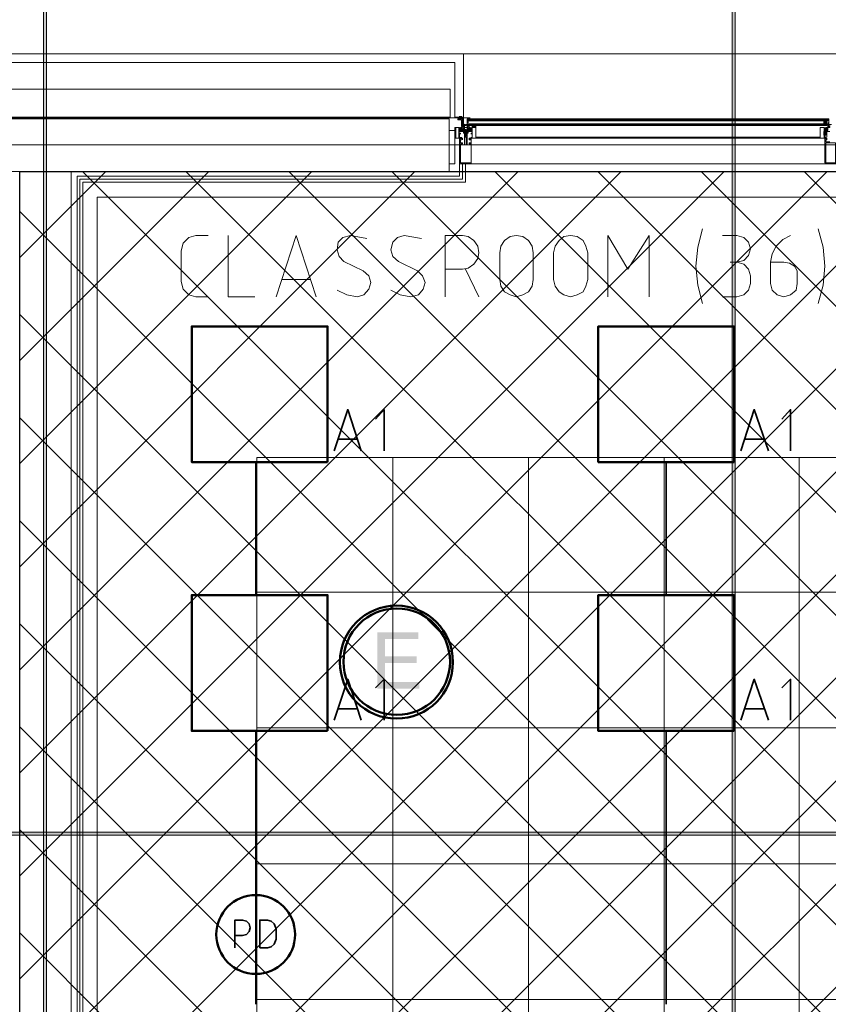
# Model space of a CAD drawing. Header units: millimetres. Extents: x 0.9 to 32.8, y 0.3 to 23.1.
# Tile 96 of 111: x 13.3 to 14.7, y 18.7 to 20.4. Entities that reach past the tile are written whole.
import ezdxf

# ---------------------------------------------------------------- set-up
doc = ezdxf.new("R2010")
doc.units = ezdxf.units.MM
doc.layers.add('PDF_Geometry', color=9, linetype='Continuous', true_color=0x808080)
doc.layers.add('PDF_Solid Fills', color=7, linetype='Continuous')

msp = doc.modelspace()

# ---------------------------------------------------------------- hatches: boundary and pattern name
h = msp.add_hatch()
h.set_pattern_fill('ANSI37', color=256, scale=0.04)
h.paths.add_polyline_path([(13.3406, 20.136), (15.7839, 20.136), (15.7839, 12.9212), (13.3406, 12.9212)])
at = {"layer": 'PDF_Solid Fills', "transparency": 33554559}
msp.add_hatch(color=256, dxfattribs=at).paths.add_polyline_path([(14.0356, 19.3327), (13.9639, 19.3327), (13.9639, 19.2344), (14.0373, 19.2344), (14.0373, 19.246), (13.9773, 19.246), (13.9773, 19.2794), (14.0323, 19.2794), (14.0323, 19.2911), (13.9773, 19.2911), (13.9773, 19.321), (14.0356, 19.321)])
at = {"layer": 'PDF_Solid Fills', "true_color": 0x808080, "transparency": 33554559}
msp.add_hatch(color=8, dxfattribs=at).paths.add_polyline_path([(28.2152, 18.9811), (28.2152, 18.9844), (1.3427, 18.9844), (1.3427, 18.9794), (28.2152, 18.9794)])

# ---------------------------------------------------------------- linework, layer by layer
msp.add_lwpolyline([(13.3406, 20.136), (15.7839, 20.136), (15.7839, 12.9212), (13.3406, 12.9212)], close=True)
at = {"layer": 'PDF_Geometry', "lineweight": 5}
for points in [[(13.3873, 0.43), (13.3873, 22.9375), (13.3873, 22.9143), (13.3823, 22.9143), (13.3823, 22.9375), (13.3823, 0.43)], [(14.5873, 0.4283), (14.5873, 22.9375), (14.5873, 22.9143), (14.5823, 22.9143), (14.5823, 22.9375), (14.5823, 0.4283)]]:
    msp.add_lwpolyline(points, dxfattribs=at)
at = {"layer": 'PDF_Geometry', "lineweight": 18}
for points in [[(14.1256, 20.2293), (10.814, 20.2293), (10.814, 22.6159), (10.4356, 22.6159), (10.4356, 22.606)], [(10.9257, 20.341), (14.1139, 20.341), (14.1139, 20.231), (14.1089, 20.231), (14.1073, 20.231), (14.1073, 20.2277), (14.1089, 20.2277), (14.1139, 20.2277), (14.1139, 20.231)], [(14.1139, 20.341), (15.0539, 20.341)], [(14.1106, 20.2277), (14.1106, 20.2293), (14.1123, 20.2293), (14.1106, 20.2277), (14.1106, 20.2293), (14.1106, 20.231), (14.1123, 20.2293), (14.1123, 20.2277), (14.1123, 20.2293), (14.1123, 20.231), (14.1123, 20.2293), (14.1123, 20.231), (14.1139, 20.2293), (14.1123, 20.231), (14.1139, 20.231), (14.0989, 20.231), (14.0989, 20.326), (10.9107, 20.326)], [(14.1073, 20.2293), (14.1073, 20.2277), (14.1073, 20.2293), (14.1073, 20.2277), (14.1073, 20.2293), (14.1089, 20.2293), (14.1089, 20.2277), (14.1089, 20.2293), (14.1089, 20.2277), (14.1089, 20.2293), (14.1089, 20.231), (14.1089, 20.2293), (14.1089, 20.2277), (14.1106, 20.2277), (14.1106, 20.2293), (14.1106, 20.231), (14.1106, 20.2327), (14.1106, 20.231), (14.1106, 20.2327)], [(14.1073, 20.231), (14.1073, 20.2327)], [(14.1073, 20.231), (14.1073, 20.2293)], [(14.1073, 20.2293), (14.1073, 20.231)], [(14.1073, 20.2293), (14.1073, 20.231)], [(14.1073, 20.2293), (14.1073, 20.231)], [(14.1123, 20.221), (14.1123, 20.2193), (14.1123, 20.2127), (14.1089, 20.2127), (14.1089, 20.211), (14.1123, 20.2093), (14.1106, 20.211), (14.1123, 20.211), (14.1073, 20.2077), (14.1089, 20.211), (14.1106, 20.211), (14.1106, 20.2127)], [(14.1089, 20.2327), (14.1089, 20.231), (14.1089, 20.2293), (14.1089, 20.231), (14.1089, 20.2327), (14.1089, 20.231), (14.1089, 20.2327), (14.1089, 20.231), (14.1089, 20.2293), (14.1089, 20.231), (14.1089, 20.2327), (14.1089, 20.231), (14.1089, 20.2293), (14.1089, 20.2277), (14.1089, 20.2293), (14.1089, 20.231), (14.1106, 20.231), (14.1106, 20.2327), (14.1106, 20.231), (14.1106, 20.2293), (14.1106, 20.231), (14.1106, 20.2327), (14.1106, 20.231), (14.1106, 20.2293), (14.1106, 20.2277), (14.1106, 20.2293), (14.1106, 20.2277), (14.1123, 20.2277), (14.1123, 20.2293), (14.1139, 20.2277), (14.1123, 20.2293), (14.1106, 20.2293), (14.1106, 20.2277), (14.1106, 20.2293), (14.1123, 20.2293), (14.1106, 20.2293), (14.1106, 20.2277), (14.1123, 20.2277)], [(14.1089, 20.2277), (14.1089, 20.2293), (14.1089, 20.2277), (14.1089, 20.2293), (14.1089, 20.2277), (14.1089, 20.2293), (14.1089, 20.231)], [(14.1139, 20.2293), (14.1106, 20.231), (14.1139, 20.2277)], [(14.1123, 20.2227), (14.1123, 20.221), (14.1139, 20.221), (14.1139, 20.226), (14.1123, 20.226), (14.1123, 20.2277), (14.1139, 20.2277), (14.1139, 20.2193), (14.1123, 20.2193), (14.1123, 20.2144), (14.1156, 20.2144), (14.1156, 20.2127), (14.1139, 20.2127), (14.1139, 20.211)], [(14.1123, 20.226), (14.1139, 20.2244), (14.1123, 20.226), (14.1139, 20.2244), (14.1123, 20.226), (14.1139, 20.2227), (14.1123, 20.2244), (14.1139, 20.2227), (14.1123, 20.2244), (14.1139, 20.2227), (14.1139, 20.221), (14.1123, 20.2227), (14.1139, 20.221), (14.1123, 20.2244)], [(14.1123, 20.2227), (14.1123, 20.221), (14.1123, 20.2227)], [(14.1123, 20.221), (14.1123, 20.2193), (14.1123, 20.221)], [(14.1139, 20.2177), (14.1139, 20.2193), (14.1139, 20.2177), (14.1139, 20.216)], [(14.1223, 20.221), (14.1223, 20.2277), (14.1206, 20.2277), (14.1206, 20.2193), (14.1223, 20.2193), (14.1223, 20.2144), (14.1206, 20.2144), (14.1206, 20.2127), (14.1223, 20.2127), (14.1223, 20.211), (14.1289, 20.211), (14.1239, 20.211), (14.1239, 20.206), (14.1273, 20.206), (14.1273, 20.2077), (14.1289, 20.2077), (14.1289, 20.2093), (14.1273, 20.211), (14.1289, 20.2093), (14.1273, 20.2077)], [(14.1206, 20.2193), (14.1206, 20.2177), (14.1223, 20.2177)], [(14.1223, 20.2244), (14.1223, 20.2277), (14.1256, 20.2277)], [(14.1256, 20.211), (14.1256, 20.2127), (14.1239, 20.2127), (14.1239, 20.2193), (14.1223, 20.2193)], [(14.7472, 20.2177), (14.1239, 20.2177)], [(14.7472, 20.2277), (14.1256, 20.2277), (14.7472, 20.2277)], [(14.7472, 20.216), (14.7472, 20.2277), (14.7472, 20.2244), (14.1256, 20.2244)], [(14.7472, 20.226), (14.1256, 20.226)], [(14.7489, 20.221), (14.7506, 20.221), (14.7506, 20.226), (14.7489, 20.226), (14.7489, 20.2277), (14.7506, 20.2277), (14.7506, 20.2193), (14.7489, 20.2193), (14.7489, 20.2144), (14.7523, 20.2144), (14.7523, 20.2127), (14.7489, 20.2127), (14.7489, 20.211), (14.7439, 20.211), (14.7439, 20.2127), (14.7439, 20.211)], [(14.7456, 20.211), (14.7456, 20.2127), (14.7489, 20.2127), (14.7489, 20.2193), (14.7489, 20.2177)], [(14.7489, 20.2244), (14.7489, 20.2277), (14.7472, 20.2277), (14.7472, 20.2244)], [(14.7489, 20.216), (14.7489, 20.2144), (14.7506, 20.2144), (14.7506, 20.216), (14.7506, 20.2177), (14.7506, 20.2193)], [(14.7489, 20.2144), (14.7489, 20.2177), (14.7506, 20.2193), (14.7506, 20.2177), (14.7556, 20.2177), (14.7506, 20.216), (14.7506, 20.2144)], [(14.1123, 20.211), (14.1073, 20.211), (14.1073, 20.2127), (14.0989, 20.2127), (14.0989, 20.1944), (14.1106, 20.1944), (14.1089, 20.1944), (14.1089, 20.196), (14.1089, 20.1944), (14.1073, 20.1944), (14.1073, 20.2027), (14.1089, 20.2027), (14.1089, 20.201), (14.1089, 20.2027), (14.1073, 20.2027)], [(14.1106, 20.211), (14.1123, 20.2077), (14.1089, 20.211), (14.1073, 20.2093), (14.1073, 20.211), (14.1123, 20.211), (14.1123, 20.206), (14.1089, 20.206), (14.1089, 20.2077), (14.1073, 20.2077), (14.1073, 20.2093), (14.1073, 20.2077)], [(14.1123, 20.206), (14.1073, 20.211), (14.1106, 20.206), (14.1089, 20.2077), (14.1073, 20.2093), (14.1073, 20.2077), (14.1089, 20.2077), (14.1089, 20.206), (14.1123, 20.206), (14.1123, 20.2077), (14.1139, 20.2077), (14.1139, 20.206), (14.1156, 20.206), (14.1073, 20.206), (14.1073, 20.2044)], [(14.1123, 20.191), (14.1123, 20.1927), (14.1073, 20.1927), (14.1073, 20.1494), (14.1273, 20.1494), (14.1273, 20.1927), (14.1239, 20.1927), (14.1239, 20.191), (14.1273, 20.191), (14.1273, 20.186), (14.1239, 20.186), (14.1239, 20.1844), (14.1273, 20.1844), (14.1273, 20.1827), (14.1206, 20.1827), (14.1206, 20.201), (14.1206, 20.2044), (14.1189, 20.2044), (14.1189, 20.1977), (14.1173, 20.196), (14.1173, 20.1977), (14.1173, 20.2027), (14.1156, 20.2027), (14.1156, 20.2044), (14.1156, 20.1827), (14.1089, 20.1827), (14.1089, 20.1844), (14.1123, 20.1844), (14.1123, 20.186), (14.1089, 20.186), (14.1089, 20.191), (14.1106, 20.191)], [(14.1123, 20.2093), (14.1089, 20.206), (14.1123, 20.211), (14.1089, 20.2077), (14.1089, 20.206)], [(14.1106, 20.2077), (14.1106, 20.206), (14.1123, 20.2077)], [(14.1139, 20.2144), (14.1139, 20.216), (14.1139, 20.2144)], [(14.1223, 20.2077), (14.1223, 20.206), (14.1223, 20.2044), (14.1206, 20.2044), (14.1206, 20.206), (14.1206, 20.2044), (14.1156, 20.2044), (14.1156, 20.206), (14.1139, 20.206), (14.1139, 20.2044), (14.1139, 20.206), (14.1139, 20.2027), (14.1156, 20.2027), (14.1156, 20.2044), (14.1156, 20.2027), (14.1189, 20.2027), (14.1189, 20.2044), (14.1206, 20.2044), (14.1206, 20.2027), (14.1223, 20.2027), (14.1223, 20.206), (14.1206, 20.206), (14.1223, 20.206), (14.1223, 20.2044), (14.1206, 20.2044), (14.1206, 20.206)], [(14.1156, 20.206), (14.1156, 20.2077), (14.1156, 20.206), (14.1139, 20.2044), (14.1139, 20.206), (14.1139, 20.2077)], [(14.1189, 20.206), (14.1189, 20.2044), (14.1189, 20.2027), (14.1189, 20.2044), (14.1206, 20.2044), (14.1189, 20.2027), (14.1173, 20.2027), (14.1173, 20.2044), (14.1156, 20.2044), (14.1156, 20.2027), (14.1156, 20.2044), (14.1173, 20.2044), (14.1139, 20.2027), (14.1156, 20.2044), (14.1139, 20.2027)], [(14.1139, 20.206), (14.1156, 20.2027), (14.1139, 20.2044), (14.1139, 20.2027), (14.1139, 20.2044)], [(14.1173, 20.2027), (14.1156, 20.2027), (14.1173, 20.2027), (14.1156, 20.2044), (14.1139, 20.2044), (14.1156, 20.2044)], [(14.1206, 20.2127), (14.1156, 20.2127), (14.1156, 20.216)], [(14.1156, 20.2093), (14.1189, 20.2093)], [(14.1206, 20.2044), (14.1189, 20.2044), (14.1189, 20.2027), (14.1189, 20.2044), (14.1173, 20.2044), (14.1156, 20.2044), (14.1173, 20.2044), (14.1173, 20.206), (14.1173, 20.2044), (14.1173, 20.2027), (14.1189, 20.2027), (14.1189, 20.2044), (14.1173, 20.2044)], [(14.1223, 20.216), (14.1206, 20.216)], [(14.1289, 20.2044), (14.1289, 20.206), (14.1206, 20.206), (14.1223, 20.206), (14.1223, 20.2077), (14.1239, 20.2077), (14.1239, 20.206), (14.1273, 20.206), (14.1273, 20.2077), (14.1289, 20.2077), (14.1289, 20.2093), (14.1273, 20.2077), (14.1256, 20.206), (14.1256, 20.2077)], [(14.1223, 20.2027), (14.1223, 20.2044), (14.1206, 20.2027), (14.1223, 20.2044), (14.1206, 20.2027), (14.1206, 20.2044), (14.1223, 20.2044)], [(14.1206, 20.2044), (14.1223, 20.2027), (14.1206, 20.2044)], [(14.1289, 20.2027), (14.1273, 20.2027), (14.1273, 20.201), (14.1273, 20.2027), (14.1289, 20.2027), (14.1289, 20.1944), (14.1273, 20.1944), (14.1273, 20.196), (14.1273, 20.1944), (14.1256, 20.1944), (14.1356, 20.1944), (14.1356, 20.2127), (14.1289, 20.2127), (14.1289, 20.211), (14.1239, 20.206), (14.1273, 20.211), (14.1239, 20.2077), (14.1256, 20.211), (14.1256, 20.2127)], [(14.1239, 20.211), (14.1239, 20.2127)], [(14.1273, 20.206), (14.1239, 20.211), (14.1273, 20.2077), (14.1239, 20.211), (14.1256, 20.211), (14.1289, 20.2077)], [(14.1239, 20.2093), (14.1256, 20.211), (14.1239, 20.2093)], [(14.1239, 20.2093), (14.1256, 20.206), (14.1239, 20.2077), (14.1239, 20.206)], [(14.1273, 20.211), (14.1273, 20.2127)], [(14.1289, 20.216), (14.1306, 20.2127), (14.1289, 20.2144), (14.1289, 20.2127), (14.1289, 20.2144)], [(14.1356, 20.216), (14.1356, 20.2127), (14.1356, 20.216)], [(14.1356, 20.216), (14.1356, 20.2127), (14.1356, 20.216), (14.1356, 20.2127)], [(14.7523, 20.206), (14.7439, 20.206), (14.7439, 20.2027), (14.7456, 20.2027), (14.7456, 20.201), (14.7439, 20.201), (14.7439, 20.2027), (14.7439, 20.1944), (14.7439, 20.196), (14.7456, 20.196), (14.7456, 20.1944), (14.7472, 20.1944), (14.7356, 20.1944), (14.7356, 20.2127), (14.7423, 20.2127)], [(14.7489, 20.211), (14.7472, 20.211), (14.7489, 20.2093), (14.7456, 20.211), (14.7439, 20.2093), (14.7439, 20.211), (14.7489, 20.211), (14.7489, 20.2077), (14.7472, 20.2077), (14.7472, 20.206), (14.7456, 20.206), (14.7456, 20.2077), (14.7439, 20.2077), (14.7439, 20.2093), (14.7439, 20.2077)], [(14.7489, 20.2093), (14.7456, 20.206), (14.7489, 20.211), (14.7456, 20.2077), (14.7456, 20.206), (14.7456, 20.2077), (14.7439, 20.2093), (14.7439, 20.2077), (14.7456, 20.2077), (14.7456, 20.206), (14.7472, 20.206), (14.7472, 20.2077), (14.7489, 20.2077)], [(14.7472, 20.206), (14.7439, 20.211), (14.7472, 20.206)], [(14.7472, 20.2077), (14.7456, 20.211), (14.7489, 20.2077), (14.7472, 20.2077), (14.7472, 20.206), (14.7472, 20.2077), (14.7472, 20.196)], [(28.2152, 20.1827), (1.3427, 20.1827)], [(14.1089, 20.1944), (14.1089, 20.1927), (14.1089, 20.1944), (14.1089, 20.1927), (14.1106, 20.1944), (14.1089, 20.1927), (14.1106, 20.1944), (14.1106, 20.1927), (14.1123, 20.1944), (14.1123, 20.1927), (14.1106, 20.1944), (14.1106, 20.1927), (14.1106, 20.1944), (14.1106, 20.196)], [(14.1106, 20.1927), (14.1089, 20.1944), (14.1106, 20.1927)], [(14.7472, 20.1944), (14.7472, 20.1927), (14.7456, 20.1944), (14.7472, 20.1927), (14.7456, 20.1944), (14.7472, 20.1944), (14.7472, 20.1927), (14.7456, 20.1927), (14.7439, 20.1927), (14.7439, 20.1944), (14.1273, 20.1944), (14.1273, 20.1927), (14.1256, 20.1927), (14.1273, 20.1944), (14.1256, 20.1927), (14.1239, 20.1927), (14.1239, 20.1944), (14.1256, 20.1927), (14.1239, 20.1944), (14.1239, 20.1927), (14.1256, 20.1944), (14.1239, 20.1927), (14.1256, 20.1944), (14.1273, 20.1927), (14.1256, 20.1944), (14.1273, 20.1927), (14.1273, 20.1944)], [(14.1239, 20.1927), (14.1256, 20.1927)], [(14.7356, 20.196), (14.1356, 20.196)], [(14.7456, 20.1927), (14.7456, 20.1944), (14.7456, 20.1927), (14.7439, 20.1944), (14.7439, 20.1927), (14.7439, 20.1944)], [(14.7472, 20.1927), (14.7472, 20.1944), (14.7456, 20.1927), (14.7472, 20.1944), (14.7456, 20.1927), (14.7456, 20.1944), (14.7439, 20.1927), (14.7456, 20.1944)], [(14.7639, 20.151), (14.7439, 20.151), (14.7439, 20.1927), (14.7456, 20.1927), (14.7439, 20.1927), (14.7472, 20.1927), (14.7472, 20.191), (14.7456, 20.191), (14.7456, 20.1877), (14.7523, 20.1877)], [(14.7472, 20.1944), (14.7472, 20.1927), (14.7472, 20.1944)], [(13.4406, 16.7811), (13.4406, 20.1277), (14.1073, 20.1277), (14.1073, 20.1494)], [(13.4456, 16.7811), (13.4456, 20.1227), (14.1123, 20.1227), (14.1123, 20.1494)], [(13.4506, 16.7811), (13.4506, 20.1177), (14.1173, 20.1177), (14.1173, 20.1494), (15.0489, 20.1494), (15.0489, 20.1177), (15.7222, 20.1177)], [(14.5306, 20.036), (14.5223, 20.0044), (14.5189, 19.971), (14.5223, 19.9377), (14.5306, 19.906)], [(14.7323, 19.906), (14.7406, 19.9377), (14.7439, 19.971), (14.7406, 20.0044), (14.7323, 20.036)], [(13.6689, 19.9177), (13.6473, 19.9177), (13.6356, 19.921), (13.6256, 19.931), (13.6223, 19.9444), (13.6223, 19.9977), (13.6256, 20.011), (13.6356, 20.021), (13.6473, 20.0244), (13.6689, 20.0244)], [(13.704, 20.0244), (13.704, 19.9177), (13.7506, 19.9177)], [(13.7873, 19.9177), (13.8223, 20.0244), (13.8573, 19.9177)], [(13.9456, 20.0194), (13.9173, 20.0244), (13.904, 20.021), (13.8956, 20.0127), (13.894, 19.9994), (13.8973, 19.9877), (13.9056, 19.9794), (13.9389, 19.9627), (13.9489, 19.9544), (13.9523, 19.9427), (13.9489, 19.931), (13.9406, 19.921), (13.9289, 19.9177), (13.9106, 19.921), (13.894, 19.9294)], [(14.0406, 20.0194), (14.0106, 20.0244), (13.9989, 20.021), (13.9906, 20.0127), (13.9873, 19.9994), (13.9906, 19.9877), (14.0006, 19.9794), (14.0339, 19.9627), (14.0423, 19.9544), (14.0473, 19.9427), (14.0439, 19.931), (14.0356, 19.921), (14.0223, 19.9177), (14.0039, 19.921), (13.9873, 19.9294)], [(14.0823, 19.9177), (14.0823, 20.0244), (14.1123, 20.0244), (14.1223, 20.0227), (14.1323, 20.016), (14.1389, 20.006), (14.1406, 19.9944), (14.1389, 19.9844), (14.1323, 19.9744), (14.1223, 19.9677), (14.1123, 19.966), (14.0823, 19.966)], [(14.3656, 19.9177), (14.3656, 20.0244), (14.4006, 19.966), (14.4373, 20.0244), (14.4373, 19.9177)], [(14.5656, 20.0244), (14.5906, 20.0244), (14.6023, 20.021), (14.6106, 20.0127), (14.6139, 20.001), (14.6106, 19.9894), (14.6023, 19.981), (14.5906, 19.9777), (14.5789, 19.9777)], [(14.6839, 20.0244), (14.6706, 20.0177), (14.6589, 20.006), (14.6522, 19.9927), (14.6489, 19.9777), (14.6489, 19.941), (14.6522, 19.9294), (14.6606, 19.921), (14.6723, 19.9177), (14.6839, 19.921), (14.6939, 19.9294), (14.6956, 19.941), (14.6956, 19.9627), (14.6906, 19.971), (14.6823, 19.976), (14.6723, 19.9777), (14.6489, 19.9777)], [(14.5656, 19.9177), (14.5906, 19.9177), (14.6023, 19.921), (14.6106, 19.9294), (14.6139, 19.941), (14.6139, 19.9544), (14.6106, 19.966), (14.6023, 19.9744), (14.5906, 19.9777)], [(14.1173, 19.966), (14.1406, 19.9177)], [(13.8473, 19.9477), (13.7973, 19.9477)]]:
    msp.add_lwpolyline(points, dxfattribs=at)
for points in [[(14.0906, 20.231), (14.0906, 20.2793), (10.8157, 20.2793), (10.8157, 20.231)], [(6.1358, 13.0229), (6.1358, 20.2277), (14.0889, 20.2277), (14.0889, 20.136), (13.4306, 20.136), (13.4306, 13.9546), (13.3406, 13.9546), (13.3406, 20.136), (6.2258, 20.136), (6.2258, 13.0229), (6.1358, 13.0229), (6.8709, 13.0229), (6.8709, 12.9329), (6.1358, 12.9329)], [(14.1123, 20.2277), (14.1039, 20.2277), (14.1039, 20.226), (14.1106, 20.226), (14.1106, 20.2144), (14.1123, 20.2144)], [(14.1073, 20.231), (14.1073, 20.2293), (14.1073, 20.231), (14.1073, 20.2327), (14.1073, 20.231), (14.1089, 20.231), (14.1106, 20.231), (14.1123, 20.231), (14.1123, 20.2277), (14.1106, 20.2277), (14.1089, 20.2277), (14.1073, 20.2277), (14.1073, 20.2293), (14.1073, 20.2277), (14.1073, 20.2293)], [(14.1073, 20.231), (14.1073, 20.2293), (14.1089, 20.2293), (14.1073, 20.2293)], [(14.1106, 20.2293), (14.1089, 20.2293), (14.1106, 20.2293), (14.1106, 20.231)], [(14.1123, 20.226), (14.1123, 20.2277)], [(14.1139, 20.2144), (14.1123, 20.2144), (14.1123, 20.2193), (14.1139, 20.2193), (14.1156, 20.2177), (14.1189, 20.216), (14.1156, 20.216)], [(14.1139, 20.2277), (14.1139, 20.226)], [(14.1139, 20.2277), (14.1139, 20.226)], [(14.1223, 20.2144), (14.1206, 20.2144), (14.1206, 20.216), (14.1223, 20.216), (14.1223, 20.2144), (14.1223, 20.2193), (14.1206, 20.2193), (14.1206, 20.2177), (14.1173, 20.2177), (14.1206, 20.216), (14.1206, 20.2144)], [(14.1256, 20.2244), (14.1239, 20.226), (14.1223, 20.226), (14.1223, 20.2244)], [(14.1239, 20.2193), (14.7472, 20.2193)], [(14.7456, 20.2193), (14.7456, 20.2243), (14.7422, 20.2243), (14.7422, 20.2193)], [(14.7439, 20.2193), (14.7439, 20.2243), (14.7423, 20.2243), (14.7423, 20.2193)], [(14.7456, 20.2193), (14.7456, 20.2244), (14.7456, 20.2193), (14.7456, 20.2244)], [(14.7489, 20.2244), (14.7489, 20.226), (14.7472, 20.226), (14.7472, 20.2244)], [(14.0989, 20.1494), (14.0989, 20.2077), (14.0889, 20.2077), (14.0889, 20.1494)], [(14.1056, 20.196), (14.1056, 20.1944), (14.1006, 20.1944), (14.1006, 20.2127), (14.1056, 20.2127)], [(14.1189, 20.2077), (14.1156, 20.2077), (14.1156, 20.2127), (14.1139, 20.2127), (14.1139, 20.206), (14.1189, 20.206)], [(14.1206, 20.2127), (14.1206, 20.2077), (14.1156, 20.2077), (14.1156, 20.206), (14.1223, 20.206), (14.1223, 20.2127)], [(14.1189, 20.2077), (14.1189, 20.2093), (14.1156, 20.2093), (14.1156, 20.2077)], [(14.1156, 20.2027), (14.1173, 20.2044), (14.1189, 20.2044), (14.1173, 20.2044)], [(14.1189, 20.2027), (14.1189, 20.2044), (14.1173, 20.2044), (14.1173, 20.2027)], [(14.1206, 20.2027), (14.1189, 20.2044), (14.1206, 20.2044)], [(14.1206, 20.2077), (14.1206, 20.206)], [(14.1239, 20.216), (14.7472, 20.216)], [(14.1306, 20.2127), (14.1306, 20.216), (14.1289, 20.216), (14.1289, 20.2127)], [(14.1306, 20.2144), (14.1306, 20.2127), (14.1306, 20.2144), (14.1289, 20.2127), (14.1289, 20.2144), (14.1289, 20.216), (14.1289, 20.2144), (14.1306, 20.216), (14.1289, 20.2127), (14.1306, 20.216), (14.1306, 20.2144), (14.1289, 20.216)], [(14.1289, 20.196), (14.1289, 20.1944), (14.1356, 20.1944), (14.1356, 20.2127), (14.1289, 20.2127)], [(14.1323, 20.216), (14.1323, 20.2127), (14.1323, 20.216), (14.1323, 20.2127)], [(14.1339, 20.216), (14.1339, 20.2127), (14.1339, 20.216), (14.1339, 20.2127)], [(14.7423, 20.196), (14.7423, 20.1944), (14.7356, 20.1944), (14.7356, 20.2127), (14.7423, 20.2127)], [(14.7456, 20.1994), (14.7456, 20.206), (14.7422, 20.206), (14.7422, 20.1994)], [(14.7439, 20.201), (14.7439, 20.2044), (14.7423, 20.2044), (14.7423, 20.201)], [(14.7439, 20.2077), (14.7472, 20.211), (14.7456, 20.211)], [(14.7456, 20.201), (14.7456, 20.206), (14.7456, 20.201), (14.7456, 20.206)], [(14.1106, 20.1927), (14.1073, 20.1927), (14.1073, 20.1944), (14.1123, 20.1944), (14.1123, 20.1927)], [(14.1073, 20.1944), (14.1089, 20.1927), (14.1089, 20.1944)], [(14.1273, 20.151), (14.1273, 20.1827), (14.1089, 20.1827), (14.1089, 20.151)], [(14.1189, 20.1827), (14.1189, 20.196), (14.1156, 20.196), (14.1156, 20.1827)], [(14.1256, 20.1927), (14.1239, 20.1927), (14.1239, 20.1944), (14.1273, 20.1944), (14.1273, 20.1927)], [(14.7623, 20.151), (14.7623, 20.186), (14.7456, 20.186), (14.7456, 20.151)], [(14.2356, 19.9477), (14.2339, 19.936), (14.2273, 19.926), (14.2173, 19.921), (14.2056, 19.9177), (14.1956, 19.921), (14.1856, 19.926), (14.1789, 19.936), (14.1773, 19.9477), (14.1773, 19.9944), (14.1789, 20.006), (14.1856, 20.016), (14.1956, 20.0227), (14.2056, 20.0244), (14.2173, 20.0227), (14.2273, 20.016), (14.2339, 20.006), (14.2356, 19.9944)], [(14.3306, 19.9477), (14.3273, 19.936), (14.3223, 19.926), (14.3123, 19.921), (14.3006, 19.9177), (14.2889, 19.921), (14.2806, 19.926), (14.2739, 19.936), (14.2706, 19.9477), (14.2706, 19.9944), (14.2739, 20.006), (14.2806, 20.016), (14.2889, 20.0227), (14.3006, 20.0244), (14.3123, 20.0227), (14.3223, 20.016), (14.3273, 20.006), (14.3306, 19.9944)]]:
    msp.add_lwpolyline(points, close=True, dxfattribs=at)
at = {"layer": 'PDF_Geometry', "color": 7, "lineweight": 35}
for points in [[(14.1223, 20.226), (14.1223, 20.2277), (14.1223, 20.2293)], [(14.1256, 20.2277), (14.1239, 20.226), (14.1256, 20.226), (14.1239, 20.226), (14.1239, 20.2277), (14.1223, 20.226), (14.1239, 20.2277)], [(14.1256, 20.226), (14.1256, 20.2244)], [(14.7489, 20.226), (14.7472, 20.2277), (14.7489, 20.226), (14.7489, 20.2277)], [(14.7472, 20.2277), (14.7472, 20.226), (14.7472, 20.2244)], [(13.8889, 19.6494), (13.9123, 19.721), (13.9356, 19.6494)], [(13.9756, 19.6494), (13.9756, 19.721), (13.9606, 19.7044)], [(14.5973, 19.6494), (14.6206, 19.721), (14.6456, 19.6494)], [(14.6839, 19.6494), (14.6839, 19.721), (14.6689, 19.7044)], [(13.9289, 19.6694), (13.8956, 19.6694)], [(14.6373, 19.6694), (14.6039, 19.6694)], [(13.7523, 19.3977), (13.7523, 19.6294)], [(14.4673, 19.6294), (14.4673, 19.3977)], [(13.8889, 19.1794), (13.9123, 19.2511), (13.9356, 19.1794)], [(13.9756, 19.1794), (13.9756, 19.2511), (13.9606, 19.2361)], [(14.5973, 19.1794), (14.6206, 19.2511), (14.6456, 19.1794)], [(14.6839, 19.1794), (14.6839, 19.2511), (14.6689, 19.2361)], [(13.9289, 19.1994), (13.8956, 19.1994)], [(14.6373, 19.1994), (14.6039, 19.1994)], [(13.7523, 18.6844), (13.7523, 19.161)], [(14.4673, 19.161), (14.4673, 18.6844)], [(13.7156, 18.7827), (13.7156, 18.8311), (13.729, 18.8311), (13.7356, 18.8294), (13.7406, 18.8244), (13.7423, 18.8177), (13.7406, 18.8111), (13.7356, 18.8061), (13.729, 18.8044), (13.7156, 18.8044)]]:
    msp.add_lwpolyline(points, dxfattribs=at)
at = {"layer": 'PDF_Geometry', "color": 254, "lineweight": 18, "true_color": 0xdcdcdc}
for points in [[(15.6872, 16.7761), (15.6872, 20.091), (13.4756, 20.091), (13.4756, 16.7761)], [(15.4089, 17.0395), (15.4089, 19.6377), (13.7539, 19.6377), (13.7539, 17.0395)]]:
    msp.add_lwpolyline(points, close=True, dxfattribs=at)
at = {"layer": 'PDF_Geometry', "color": 3, "lineweight": 50}
for points in [[(13.8773, 19.6294), (13.8773, 19.866), (13.6406, 19.866), (13.6406, 19.6294)], [(14.5856, 19.6294), (14.5856, 19.866), (14.3489, 19.866), (14.3489, 19.6294)], [(13.8773, 19.161), (13.8773, 19.3977), (13.6406, 19.3977), (13.6406, 19.161)], [(14.5856, 19.161), (14.5856, 19.3977), (14.3489, 19.3977), (14.3489, 19.161)]]:
    msp.add_lwpolyline(points, close=True, dxfattribs=at)
at = {"layer": 'PDF_Geometry', "color": 254, "lineweight": 18, "true_color": 0xdcdcdc}
for points in [[(13.9906, 17.0395), (13.9906, 19.6377)], [(14.2273, 17.0395), (14.2273, 19.6377)], [(14.4639, 17.0395), (14.4639, 19.6377)], [(14.6989, 17.0395), (14.6989, 19.6377)], [(13.7539, 19.4027), (15.4089, 19.4027)], [(13.7539, 19.1661), (15.4089, 19.1661)], [(13.7539, 18.9294), (15.4089, 18.9294)], [(13.7539, 18.6927), (15.4089, 18.6927)]]:
    msp.add_lwpolyline(points, dxfattribs=at)
at = {"layer": 'PDF_Geometry', "lineweight": 5}
msp.add_lwpolyline([(28.2152, 18.9811), (28.2152, 18.9844), (1.3427, 18.9844), (1.3427, 18.9794), (28.2152, 18.9794)], close=True, dxfattribs=at)
at = {"layer": 'PDF_Geometry', "color": 7, "lineweight": 35}
msp.add_lwpolyline([(13.7589, 18.7827), (13.7723, 18.7827), (13.779, 18.7844), (13.7839, 18.7894), (13.7873, 18.7977), (13.7873, 18.8161), (13.7839, 18.8244), (13.779, 18.8294), (13.7723, 18.8311), (13.7589, 18.8311)], close=True, dxfattribs=at)
at = {"layer": 'PDF_Geometry', "color": 4, "lineweight": 50}
for centre, radius in [((13.9971, 19.2809), 0.0985), ((13.9978, 19.2816), 0.0928)]:
    msp.add_circle(centre, radius, dxfattribs=at)
at = {"layer": 'PDF_Geometry', "color": 3, "lineweight": 50}
msp.add_circle((13.7519, 18.8061), 0.0687, dxfattribs=at)
at = {"layer": 'PDF_Solid Fills', "color": 8, "lineweight": 5, "true_color": 0x808080, "transparency": 33554559}
for points in [[(13.3873, 0.43), (13.3873, 22.9376), (13.3823, 0.43), (13.3823, 22.9376)], [(14.5873, 0.4283), (14.5873, 22.9376), (14.5823, 0.4283), (14.5823, 22.9376)]]:
    msp.add_solid(points, dxfattribs=at)

doc.saveas('drawing.dxf')
